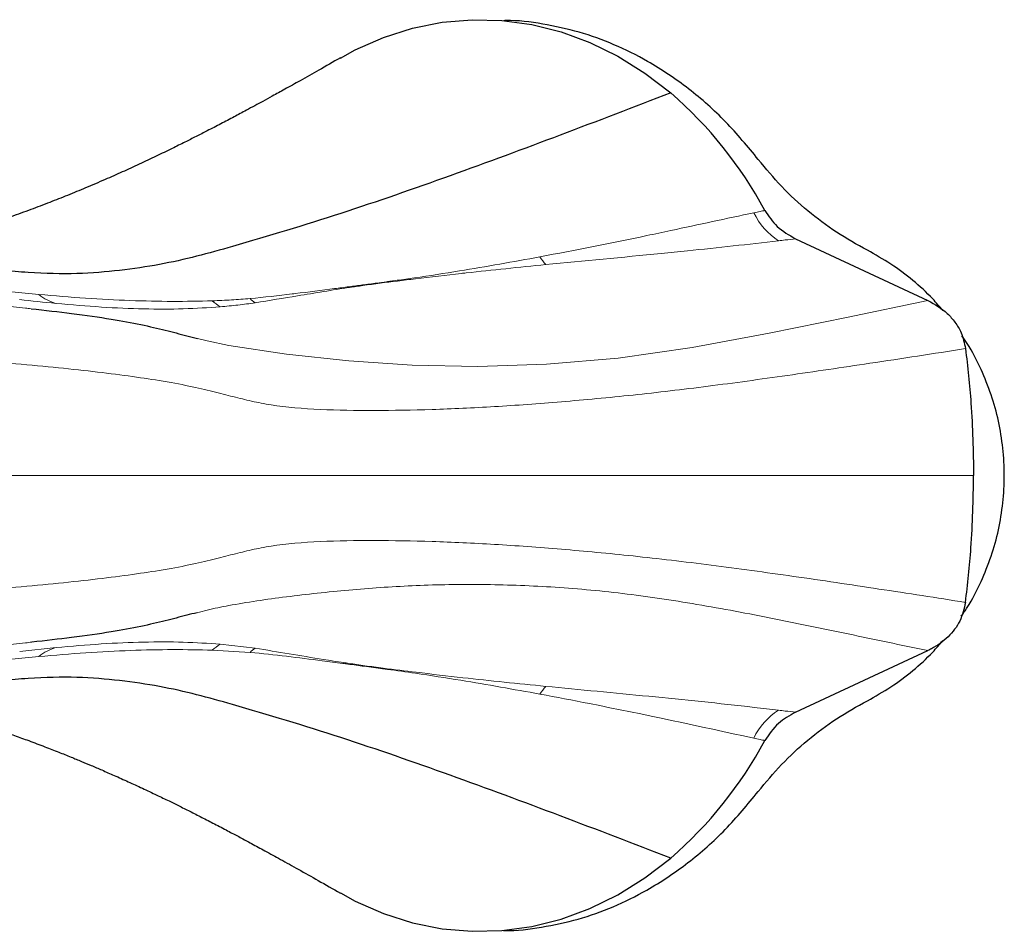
# Model space of a CAD drawing. Header units: millimetres. Extents: x 1 to 419, y 2 to 295.
# Tile 20 of 60: x 82 to 112, y 128 to 156. Entities that reach past the tile are written whole.
import ezdxf

# ---------------------------------------------------------------- set-up
doc = ezdxf.new("R2010")
doc.units = ezdxf.units.MM

msp = doc.modelspace()

# ---------------------------------------------------------------- linework, layer by layer
at = {"color": 7, "linetype": 'Continuous', "lineweight": 25}
for p, q in [((105.468, 149.2774), (109.4443, 147.4232)), ((105.468, 135.0496), (109.4443, 136.9038))]:
    msp.add_line(p, q, dxfattribs=at)
at = {"color": 7, "linetype": 'Continuous', "lineweight": 18}
for p, q in [((81.5981, 147.7169), (82.7269, 147.6026)), ((88.1772, 137.0945), (89.2268, 136.975)), ((82.7269, 136.7244), (81.6066, 136.6109)), ((82.1489, 136.8788), (83.2483, 136.9933)), ((89.0734, 136.848), (87.9385, 136.915))]:
    msp.add_line(p, q, dxfattribs=at)
at = {"color": 7, "linetype": 'Continuous', "lineweight": 25, "flags": 128}
for points in [[(91.7923, 154.7013), (92.2313, 154.9502), (93.0838, 155.3242), (93.9577, 155.6016), (94.8465, 155.7805), (95.7439, 155.8594), (96.6431, 155.8378), (97.5377, 155.7159), (98.4209, 155.4946), (99.2864, 155.1754), (100.1278, 154.7608), (100.9389, 154.2539), (101.7138, 153.6581)], [(91.7923, 129.6257), (92.2313, 129.3767), (93.0838, 129.0027), (93.9577, 128.7253), (94.8465, 128.5465), (95.7439, 128.4676), (96.6431, 128.4891), (97.5377, 128.611), (98.4209, 128.8324), (99.2864, 129.1515), (100.1278, 129.5661), (100.9389, 130.0731), (101.7138, 130.6689)]]:
    msp.add_lwpolyline(points, dxfattribs=at)
at = {"color": 7, "linetype": 'Continuous', "lineweight": 18, "flags": 128}
msp.add_lwpolyline([(87.4884, 146.2836), (87.7845, 146.2091), (88.4357, 146.0716), (90.1656, 145.8091), (92.0454, 145.6064), (93.9431, 145.4761), (95.9202, 145.4379), (97.9819, 145.5056), (100.1333, 145.693), (102.3618, 146.012), (104.6757, 146.4382), (107.0462, 146.9245), (109.4443, 147.4232), (109.4443, 147.4232), (109.4443, 147.4232)], dxfattribs=at)
at = {"color": 7, "linetype": 'Continuous', "lineweight": 25}
for centre, start, end in [((93.5699, 144.2288), 28.25286, 49.18349), ((93.5699, 140.0982), 310.81651, 331.74714)]:
    msp.add_arc(centre, 12.4593, start, end, dxfattribs=at)
at = {"color": 7, "linetype": 'Continuous', "lineweight": 18}
for centre, radius, start, end in [((106.0421, 150.9204), 2.0194, 205.28255, 237.56529), ((99.4978, 149.8476), 2.0456, 213.06258, 221.20442), ((83.5817, 148.6197), 1.3286, 229.95788, 255.46706), ((89.0873, 148.6908), 1.7191, 228.06589, 238.03359), ((90.3105, 148.8162), 1.8217, 227.22672, 233.49423), ((89.0873, 135.6362), 1.7191, 121.96641, 131.93411), ((83.5817, 135.7073), 1.3286, 104.53294, 130.04212), ((90.3105, 135.5107), 1.8217, 126.50577, 132.77328), ((99.4978, 134.4794), 2.0456, 138.79558, 146.93742), ((106.0363, 133.4075), 2.0195, 122.44987, 154.71125)]:
    msp.add_arc(centre, radius, start, end, dxfattribs=at)
at = {"color": 7, "linetype": 'Continuous', "lineweight": 25}
for points, knots in [([(104.3473, 151.6599), (104.0295, 152.045), (103.3947, 152.8141), (102.2729, 153.8047), (101.1361, 154.5729), (100.0232, 155.1262), (98.9656, 155.508), (97.8735, 155.7408), (97.1098, 155.845), (96.7203, 155.8304), (96.7026, 155.8297)], [0, 0, 0, 0, 0.1661716, 0.3318906, 0.4967176, 0.6219881, 0.7452452, 0.8701313, 0.9940934, 1, 1, 1, 1]), ([(91.7864, 154.7116), (91.5691, 154.5876), (91.1652, 154.3572), (90.6083, 154.0434), (90.1438, 153.7842), (89.77, 153.5777), (89.4712, 153.4141), (89.2118, 153.2731), (88.9232, 153.1174), (88.581, 152.9347), (88.1892, 152.7284), (87.8086, 152.531), (87.4514, 152.3486), (87.1001, 152.1718), (86.7004, 151.9741), (86.2421, 151.7522), (85.7419, 151.5165), (85.2307, 151.2825), (84.6937, 151.0444), (84.1464, 150.8103), (83.5915, 150.582), (83.0419, 150.3646), (82.4764, 150.1497), (81.9603, 149.9621), (81.511, 149.8046), (81.126, 149.6733), (80.7364, 149.544), (80.3768, 149.4274), (80.0282, 149.3165), (79.7277, 149.2231), (79.5984, 149.1809), (79.5545, 149.1666)], [0, 0, 0, 0, 0.0522242, 0.0970267, 0.1344801, 0.1646453, 0.1875717, 0.2067803, 0.2271025, 0.2569006, 0.2888281, 0.3208694, 0.3479756, 0.3743317, 0.4048471, 0.4426206, 0.4826404, 0.5225918, 0.56242, 0.6078961, 0.6498749, 0.6909498, 0.7344999, 0.7797833, 0.8093216, 0.8387187, 0.8689575, 0.9025013, 0.9396169, 0.9795431, 1, 1, 1, 1]), ([(101.7138, 153.6581), (100.6078, 153.2336), (98.3965, 152.3848), (95.0874, 151.1572), (91.8022, 150.0168), (89.2531, 149.2425), (87.4741, 148.7416), (86.3646, 148.4911), (85.1639, 148.3185), (83.9021, 148.2052), (82.4342, 148.2422), (80.8946, 148.3986), (79.3319, 148.6453), (77.7797, 148.9593), (76.1585, 149.3435), (74.7756, 149.6903), (73.6297, 149.9945), (72.7358, 150.2344), (71.8237, 150.457), (70.8644, 150.8429), (69.897, 151.3372), (69.2777, 151.7534), (68.9686, 151.9611)], [0, 0, 0, 0, 0.1273348, 0.2545881, 0.3816911, 0.5086013, 0.5508632, 0.5930049, 0.6349651, 0.6767523, 0.7183259, 0.7595258, 0.7936886, 0.8272887, 0.8605157, 0.8939426, 0.9115395, 0.929208, 0.946938, 0.9646654, 0.9823639, 1, 1, 1, 1]), ([(107.6248, 148.93), (107.3113, 149.1045), (106.6857, 149.4529), (105.8265, 150.1016), (105.0314, 150.828), (104.5753, 151.3826), (104.3473, 151.6599)], [0, 0, 0, 0, 0.2502094, 0.4993012, 0.7496636, 1, 1, 1, 1]), ([(104.5449, 150.1266), (104.6586, 149.9558), (104.8969, 149.5982), (105.272, 149.3875), (105.468, 149.2774)], [0, 0, 0, 0, 0.47768942, 1, 1, 1, 1]), ([(109.8952, 147.1188), (109.7951, 147.2378), (109.5191, 147.5657), (108.995, 148.0351), (108.3411, 148.531), (107.8636, 148.797), (107.6248, 148.93)], [0, 0, 0, 0, 0.15940537, 0.43960267, 0.71980196, 1, 1, 1, 1]), ([(109.4443, 147.4232), (109.6502, 147.3058), (109.9582, 147.1302), (110.2678, 146.7699), (110.4789, 146.4218), (110.5399, 146.1394), (110.5752, 145.9758)], [0, 0, 0, 0, 0.3678992, 0.55031173, 0.73952484, 1, 1, 1, 1]), ([(82.4893, 147.1736), (82.906, 147.1279), (83.7954, 147.0303), (84.8947, 146.8704), (85.8142, 146.699), (86.5388, 146.5292), (87.0709, 146.3877), (87.3819, 146.3101), (87.4884, 146.2836)], [0, 0, 0, 0, 0.1732445, 0.3698122, 0.548291, 0.7270676, 0.9065534, 1, 1, 1, 1]), ([(111.0412, 145.3528), (110.9142, 145.6182), (110.746, 145.9698), (110.5204, 146.2864), (110.4651, 146.364)], [0, 0, 0, 0, 0.7549567, 1, 1, 1, 1]), ([(110.5752, 145.9758), (110.6375, 145.4304), (110.7821, 144.164), (110.8052, 142.8893), (110.8184, 142.1635)], [0, 0, 0, 0, 0.43060845, 1, 1, 1, 1]), ([(111.0412, 138.9742), (111.1482, 139.2268), (111.3621, 139.7321), (111.5773, 140.5282), (111.7113, 141.3407), (111.7555, 142.1635), (111.7113, 142.9862), (111.5773, 143.7988), (111.3621, 144.5949), (111.1482, 145.1001), (111.0412, 145.3528)], [0, 0, 0, 0, 0.1250005, 0.25, 0.3749999, 0.5, 0.6250001, 0.75, 0.8749995, 1, 1, 1, 1]), ([(110.5752, 138.3512), (110.6375, 138.8965), (110.7821, 140.1629), (110.8052, 141.4377), (110.8184, 142.1635)], [0, 0, 0, 0, 0.4306084, 1, 1, 1, 1]), ([(110.4445, 137.9333), (110.5069, 138.0206), (110.74, 138.3467), (110.9139, 138.709), (111.0412, 138.9742)], [0, 0, 0, 0, 0.2677302, 1, 1, 1, 1]), ([(110.5752, 138.3512), (110.5299, 138.1586), (110.4393, 137.7739), (110.0613, 137.2907), (109.7005, 137.0281), (109.4795, 136.9209), (109.4443, 136.9038)], [0, 0, 0, 0, 0.3074717, 0.6142388, 0.9385818, 1, 1, 1, 1]), ([(87.4793, 138.0411), (87.3758, 138.0153), (87.0678, 137.9384), (86.5388, 137.7977), (85.8142, 137.6279), (84.8946, 137.4566), (83.8028, 137.2976), (82.922, 137.201), (82.5138, 137.1562)], [0, 0, 0, 0, 0.09136659, 0.271958, 0.45183594, 0.63141408, 0.82919267, 1, 1, 1, 1]), ([(107.6248, 135.397), (107.8636, 135.5299), (108.3411, 135.7959), (108.995, 136.2919), (109.5182, 136.7604), (109.7934, 137.0873), (109.8926, 137.2052)], [0, 0, 0, 0, 0.2805703, 0.5611418, 0.8417114, 1, 1, 1, 1]), ([(101.7138, 130.6689), (100.6078, 131.0934), (98.3965, 131.9421), (95.0874, 133.1697), (91.8022, 134.3101), (89.2531, 135.0845), (87.4741, 135.5854), (86.3646, 135.8358), (85.1639, 136.0085), (83.9021, 136.1218), (82.4342, 136.0848), (80.8946, 135.9284), (79.3319, 135.6816), (77.7797, 135.3676), (76.1585, 134.9835), (74.7756, 134.6367), (73.6297, 134.3325), (72.7358, 134.0925), (71.8237, 133.8699), (70.8644, 133.4841), (69.897, 132.9897), (69.2777, 132.5735), (68.9686, 132.3658)], [0, 0, 0, 0, 0.1273348, 0.2545881, 0.3816911, 0.5086013, 0.5508632, 0.5930049, 0.6349651, 0.6767523, 0.7183259, 0.7595258, 0.7936886, 0.8272887, 0.8605157, 0.8939426, 0.9115395, 0.929208, 0.946938, 0.9646654, 0.9823639, 1, 1, 1, 1]), ([(104.3473, 132.667), (104.5741, 132.9431), (105.0286, 133.4962), (105.8232, 134.2228), (106.6837, 134.8726), (107.3111, 135.2222), (107.6248, 135.397)], [0, 0, 0, 0, 0.2491927, 0.4991536, 0.7496052, 1, 1, 1, 1]), ([(79.5468, 135.1598), (79.6348, 135.1317), (79.8234, 135.0715), (80.2926, 134.9268), (80.7986, 134.7628), (81.2346, 134.6171), (81.638, 134.4782), (82.0142, 134.3452), (82.4414, 134.1896), (82.884, 134.0228), (83.3077, 133.8576), (83.6753, 133.7101), (83.9985, 133.5773), (84.3071, 133.4477), (84.6331, 133.308), (85.0051, 133.1448), (85.4115, 132.9621), (85.8379, 132.7654), (86.2473, 132.5718), (86.6225, 132.3906), (86.9671, 132.2212), (87.3108, 132.0495), (87.6745, 131.8648), (88.0566, 131.6677), (88.4244, 131.475), (88.7794, 131.2865), (89.1366, 131.0948), (89.5417, 130.8747), (90.0095, 130.6174), (90.5421, 130.3208), (91.1409, 129.9836), (91.5639, 129.7423), (91.7864, 129.6154)], [0, 0, 0, 0, 0.0409129, 0.0877018, 0.1331466, 0.170781, 0.1955951, 0.2234363, 0.2562023, 0.2937427, 0.3259981, 0.3544044, 0.3789201, 0.400935, 0.4262058, 0.4553696, 0.4884604, 0.5220452, 0.5560147, 0.5852157, 0.6110241, 0.6383247, 0.6675307, 0.6982507, 0.730287, 0.7563856, 0.7842686, 0.8170307, 0.8549385, 0.8980356, 0.9463711, 1, 1, 1, 1]), ([(105.468, 135.0496), (105.2864, 134.949), (104.9105, 134.7408), (104.6695, 134.3845), (104.5449, 134.2004)], [0, 0, 0, 0, 0.4831363, 1, 1, 1, 1]), ([(96.6905, 128.4956), (96.7004, 128.4952), (97.083, 128.4798), (97.8412, 128.5813), (98.937, 128.8104), (99.9989, 129.1902), (101.1152, 129.7417), (102.2566, 130.5093), (103.386, 131.503), (104.0259, 132.2779), (104.3473, 132.667)], [0, 0, 0, 0, 0.0033252, 0.1274159, 0.2524295, 0.3759157, 0.5014333, 0.6659655, 0.8322788, 1, 1, 1, 1])]:
    msp.add_open_spline(points, degree=3, knots=knots, dxfattribs=at)
at = {"color": 7, "linetype": 'Continuous', "lineweight": 18}
for points, knots in [([(97.7834, 148.7315), (98.8556, 148.9386), (100.1701, 149.1924), (102.3072, 149.6525), (103.3832, 149.881), (104.2161, 150.058)], [0, 0, 0, 0, 0.4999276, 0.6129067, 1, 1, 1, 1]), ([(104.2161, 150.058), (104.2775, 150.0708), (104.387, 150.0937), (104.4966, 150.1165), (104.5449, 150.1266)], [0, 0, 0, 0, 0.5600192, 1, 1, 1, 1]), ([(104.959, 149.216), (104.0461, 149.1117), (102.8663, 148.9769), (100.5144, 148.7441), (99.1068, 148.6097), (97.9588, 148.5)], [0, 0, 0, 0, 0.3869066, 0.4999861, 1, 1, 1, 1]), ([(105.468, 149.2774), (105.468, 149.2774), (105.3652, 149.2648), (105.1956, 149.2443), (105.0259, 149.224), (104.959, 149.216)], [0, 0, 0, 0, 0.0000108, 0.6060878, 1, 1, 1, 1]), ([(89.0734, 147.479), (89.4971, 147.5239), (89.9527, 147.5721), (90.7956, 147.6739), (91.3659, 147.7456), (92.0363, 147.8337), (92.4591, 147.8901), (92.8346, 147.9399), (93.1209, 147.978), (93.3231, 148.0052), (93.6042, 148.0435), (94.2934, 148.1411), (95.7301, 148.3626), (96.979, 148.587), (97.7834, 148.7315)], [0, 0, 0, 0, 0.1408445, 0.1514844, 0.2853561, 0.3349329, 0.3807983, 0.4303043, 0.4635708, 0.478927, 0.4997128, 0.5601847, 0.7167246, 1, 1, 1, 1]), ([(97.9588, 148.5), (97.1589, 148.4194), (96.3104, 148.3339), (95.0091, 148.1881), (94.5, 148.1281), (93.862, 148.0508), (93.3343, 147.9864), (92.6742, 147.9027), (91.6698, 147.7556), (90.5882, 147.5773), (89.6511, 147.4222), (89.2268, 147.3519)], [0, 0, 0, 0, 0.2668865, 0.2831376, 0.4393337, 0.4395539, 0.4999798, 0.6188139, 0.6646601, 0.8481447, 1, 1, 1, 1]), ([(74.1682, 147.7443), (74.5243, 147.7276), (75.5569, 147.6792), (77.2004, 147.5795), (79.0646, 147.4638), (80.7791, 147.3364), (81.9207, 147.2394), (82.4338, 147.18), (82.4893, 147.1736)], [0, 0, 0, 0, 0.1131778, 0.328282, 0.5436715, 0.7584933, 0.9738669, 1, 1, 1, 1]), ([(83.2483, 147.3336), (83.2443, 147.334), (82.8842, 147.3682), (82.5103, 147.4088), (82.1405, 147.4491)], [0, 0, 0, 0, 0.01115877, 1, 1, 1, 1]), ([(82.7269, 147.6026), (83.1983, 147.5623), (84.1417, 147.4819), (85.4739, 147.4167), (86.7524, 147.3855), (87.5429, 147.4031), (87.9385, 147.412)], [0, 0, 0, 0, 0.2488176, 0.4980389, 0.7488106, 1, 1, 1, 1]), ([(87.9385, 147.412), (88.1319, 147.4197), (88.5216, 147.4353), (88.8886, 147.4643), (89.0734, 147.479)], [0, 0, 0, 0, 0.4965397, 1, 1, 1, 1]), ([(88.1772, 147.2324), (87.8126, 147.208), (87.0828, 147.1591), (85.8898, 147.1617), (84.6208, 147.2149), (83.7062, 147.294), (83.2483, 147.3336)], [0, 0, 0, 0, 0.2505119, 0.5015334, 0.7504736, 1, 1, 1, 1]), ([(89.2268, 147.3519), (89.0553, 147.3283), (88.7147, 147.2814), (88.3556, 147.2487), (88.1772, 147.2324)], [0, 0, 0, 0, 0.503235, 1, 1, 1, 1]), ([(110.5752, 145.9758), (110.5752, 145.9758), (109.6171, 145.8264), (107.8129, 145.5501), (105.2038, 145.1639), (102.8193, 144.8366), (100.5485, 144.5691), (98.412, 144.3695), (96.3959, 144.2246), (94.5221, 144.1376), (92.7706, 144.1079), (91.1597, 144.1301), (89.94, 144.2343), (89.1139, 144.3927), (88.5672, 144.5306), (87.9723, 144.6864), (87.2677, 144.8519), (86.4191, 145.0098), (85.4308, 145.1544), (84.3668, 145.2883), (83.18, 145.4163), (81.8801, 145.5369), (80.4711, 145.648), (78.9643, 145.758), (77.3723, 145.8739), (75.9506, 145.9887), (75.0544, 146.0627), (74.7304, 146.0895)], [0, 0, 0, 0, 0.0000002, 0.0711047, 0.1333283, 0.1955585, 0.2577642, 0.3211449, 0.384565, 0.4479855, 0.5113667, 0.5768508, 0.6423292, 0.6712856, 0.7003312, 0.7293215, 0.7581734, 0.786967, 0.811777, 0.8366752, 0.8615731, 0.8863831, 0.9112268, 0.9361619, 0.9610931, 0.9859314, 1, 1, 1, 1]), ([(74.84, 142.1635), (75.5787, 142.1635), (77.0581, 142.1635), (79.1289, 142.1635), (80.9142, 142.1635), (82.4194, 142.1635), (83.6813, 142.1635), (84.8251, 142.1635), (85.8484, 142.1635), (86.7183, 142.1635), (87.435, 142.1635), (88.038, 142.1635), (88.8909, 142.1635), (90.1222, 142.1635), (92.0107, 142.1635), (94.0985, 142.1635), (96.391, 142.1635), (98.87, 142.1635), (101.3338, 142.1635), (103.7524, 142.1635), (106.0555, 142.1635), (108.4254, 142.1635), (110.0208, 142.1635), (110.8184, 142.1635)], [0, 0, 0, 0, 0.0323622, 0.0648227, 0.097186, 0.1220962, 0.1470942, 0.1720924, 0.1970029, 0.2220217, 0.2471183, 0.272275, 0.297376, 0.3768647, 0.4563892, 0.5358773, 0.6127192, 0.6895934, 0.7664361, 0.8248049, 0.8831922, 0.9416015, 1, 1, 1, 1]), ([(74.7304, 138.2375), (75.0544, 138.2642), (75.9506, 138.3382), (77.3723, 138.4531), (78.9643, 138.5689), (80.4711, 138.679), (81.8801, 138.79), (83.18, 138.9106), (84.3668, 139.0386), (85.4308, 139.1726), (86.4191, 139.3171), (87.2677, 139.475), (87.9723, 139.6406), (88.5672, 139.7963), (89.1139, 139.9343), (89.94, 140.0927), (91.1597, 140.1969), (92.7706, 140.219), (94.5221, 140.1893), (96.3958, 140.1024), (98.4124, 139.9575), (100.5719, 139.7554), (102.9056, 139.4807), (105.394, 139.1393), (107.9663, 138.7566), (109.7067, 138.4866), (110.5752, 138.3512), (110.5752, 138.3512)], [0, 0, 0, 0, 0.01406874, 0.03890723, 0.06383864, 0.08877403, 0.11361796, 0.1384281, 0.16332631, 0.18822465, 0.21303495, 0.24182874, 0.27068097, 0.29967148, 0.32871736, 0.35767398, 0.42315304, 0.48863773, 0.55201946, 0.61544049, 0.67886121, 0.74224251, 0.80664619, 0.87108036, 0.93554906, 0.99999984, 1, 1, 1, 1]), ([(109.4443, 136.9038), (109.4443, 136.9038), (108.6432, 137.0669), (107.0413, 137.4047), (104.667, 137.8984), (102.3476, 138.3334), (100.1081, 138.6589), (97.9669, 138.8409), (95.9058, 138.9066), (93.9302, 138.8669), (92.0123, 138.7291), (90.1454, 138.5266), (88.7181, 138.3187), (87.885, 138.1455), (87.5803, 138.0671), (87.4793, 138.0411)], [0, 0, 0, 0, 0.0000002, 0.0926451, 0.1853097, 0.2779341, 0.370524, 0.4640817, 0.5576859, 0.6513078, 0.7448897, 0.8416632, 0.9384144, 0.97958, 1, 1, 1, 1]), ([(82.5138, 137.1562), (82.4502, 137.1488), (81.9294, 137.0884), (80.7794, 136.9906), (79.0646, 136.8632), (77.2005, 136.7475), (75.5569, 136.6478), (74.5243, 136.5994), (74.1682, 136.5827)], [0, 0, 0, 0, 0.0298356, 0.2443904, 0.4583954, 0.6729661, 0.8872525, 1, 1, 1, 1]), ([(83.2483, 136.9933), (83.7049, 137.0329), (84.6181, 137.1119), (85.8864, 137.1652), (87.081, 137.1678), (87.8118, 137.119), (88.1772, 137.0945)], [0, 0, 0, 0, 0.248856, 0.4977057, 0.7488446, 1, 1, 1, 1]), ([(87.9385, 136.915), (87.5462, 136.9238), (86.7617, 136.9413), (85.4872, 136.9107), (84.1521, 136.8458), (83.202, 136.7649), (82.7269, 136.7244)], [0, 0, 0, 0, 0.2491701, 0.4983491, 0.7491756, 1, 1, 1, 1]), ([(97.7834, 135.5954), (96.9932, 135.7374), (95.7532, 135.9603), (94.2219, 136.1973), (93.4343, 136.3071), (92.9217, 136.3755), (92.5263, 136.4278), (92.1271, 136.4812), (91.7044, 136.537), (91.0886, 136.6155), (90.1778, 136.7368), (89.4415, 136.8109), (89.0734, 136.848)], [0, 0, 0, 0, 0.2782873, 0.4366353, 0.5334342, 0.5496454, 0.6124177, 0.6688531, 0.6865083, 0.7571278, 0.8785704, 1, 1, 1, 1]), ([(89.2268, 136.975), (89.9066, 136.861), (90.7838, 136.714), (91.7304, 136.5645), (92.1459, 136.5016), (92.5405, 136.4438), (93.218, 136.3543), (94.2003, 136.2347), (95.8183, 136.0429), (97.1255, 135.911), (97.9588, 135.827)], [0, 0, 0, 0, 0.2432828, 0.31390137, 0.33155239, 0.38796402, 0.45069594, 0.56362223, 0.72184586, 1, 1, 1, 1]), ([(97.9588, 135.827), (98.9874, 135.7289), (101.0447, 135.5328), (103.4139, 135.2931), (104.7108, 135.1402), (104.9527, 135.1117)], [0, 0, 0, 0, 0.4485461, 0.8971448, 1, 1, 1, 1]), ([(104.2103, 134.2702), (102.5644, 134.6281), (100.4229, 135.0937), (98.2795, 135.5011), (97.7834, 135.5954)], [0, 0, 0, 0, 0.7685595, 1, 1, 1, 1]), ([(104.9527, 135.1117), (105.0217, 135.1034), (105.1935, 135.0829), (105.3652, 135.0621), (105.468, 135.0496), (105.468, 135.0496)], [0, 0, 0, 0, 0.4013712, 0.9999894, 1, 1, 1, 1]), ([(104.5449, 134.2004), (104.4966, 134.2104), (104.3851, 134.2337), (104.2736, 134.257), (104.2103, 134.2702)], [0, 0, 0, 0, 0.4323226, 1, 1, 1, 1])]:
    msp.add_open_spline(points, degree=3, knots=knots, dxfattribs=at)

doc.saveas('drawing.dxf')
